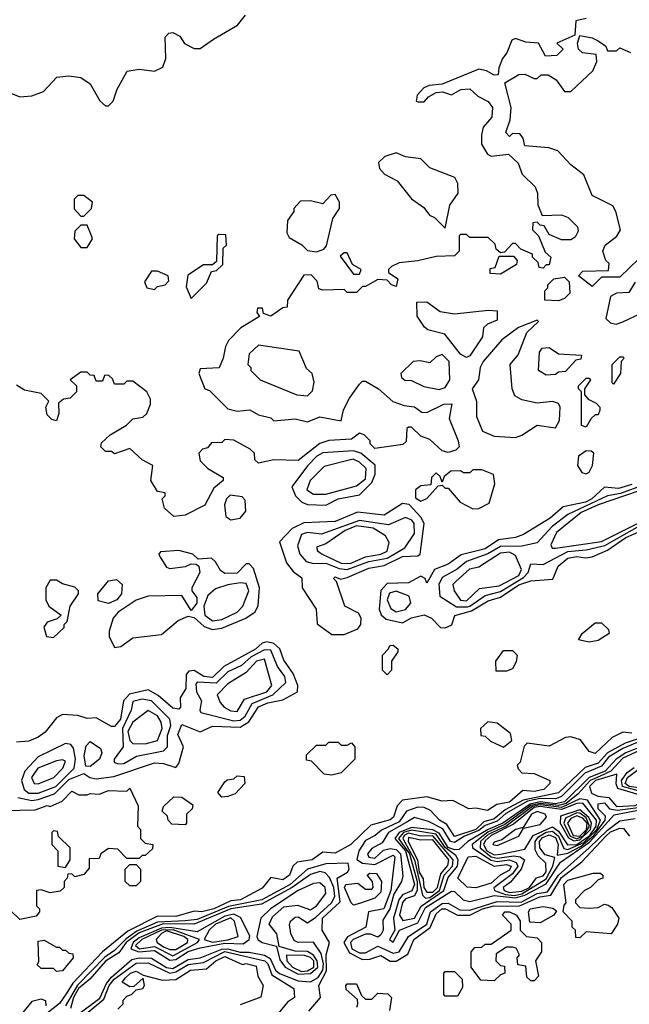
# Model space of a CAD drawing. Extents: x 2889633 to 3052318, y 540750 to 918690.
# Tile 29 of 256: x 3015115 to 3017106, y 561163 to 564382. Entities that reach past the tile are written whole.
import ezdxf

# ---------------------------------------------------------------- set-up
doc = ezdxf.new("R2010")
doc.units = 0

msp = doc.modelspace()

# ---------------------------------------------------------------- linework, layer by layer
at = {"layer": '0CON02XD'}
for points in [[(3015061.7, 564151.7), (3015115, 564130), (3015155, 564133.3), (3015193, 564147), (3015236.4, 564193.6), (3015275, 564198.8), (3015315, 564193.3), (3015345, 564172.5), (3015377, 564117), (3015395, 564100), (3015405, 564100), (3015420, 564115), (3015433.3, 564155), (3015466.4, 564213.6), (3015505, 564220), (3015555, 564213.3), (3015583, 564227), (3015592.5, 564255), (3015590, 564325), (3015601.7, 564338.3), (3015615, 564340), (3015638.3, 564328.3), (3015653.6, 564303.6), (3015685, 564287.5), (3015705, 564287.5), (3015748.3, 564318.3), (3015826.4, 564363.6), (3015853, 564397)], [(3016965, 564386.2), (3016931.7, 564378.3), (3016928.3, 564331.7), (3016870, 564305), (3016890, 564285), (3016870, 564265), (3016833, 564263), (3016810, 564305), (3016768.3, 564308.3), (3016735, 564320), (3016722.5, 564315), (3016706.7, 564273.3), (3016692.5, 564255), (3016680, 564225), (3016678.3, 564201.7), (3016665, 564200), (3016640, 564215), (3016615, 564220), (3016495, 564171.2), (3016452.9, 564167.1), (3016435, 564158.8), (3016413.8, 564135), (3016410, 564115), (3016415, 564113.3), (3016436.2, 564113.8), (3016450, 564130), (3016475, 564144.2), (3016496.1, 564146.1), (3016525, 564136.7), (3016555.9, 564154.1), (3016585.6, 564155.6), (3016612, 564132), (3016645, 564114.2), (3016659.2, 564095), (3016657, 564063), (3016629.2, 564030.8), (3016623.1, 564005), (3016623.8, 563975), (3016642.7, 563942.7), (3016655, 563936.2), (3016711.7, 563941.7), (3016743, 563913), (3016756.4, 563876.4), (3016798.8, 563835), (3016806, 563815), (3016807, 563777), (3016821.7, 563741.7), (3016885, 563743.8), (3016906.7, 563735), (3016936.7, 563705), (3016939.3, 563690.7), (3016929.3, 563670.7), (3016915, 563662.5), (3016885, 563662.5), (3016845, 563680), (3016828.3, 563708.3), (3016815, 563710), (3016805, 563720), (3016791.7, 563718.3), (3016790, 563695), (3016810, 563675), (3016831.7, 563621.7), (3016850, 563605), (3016845, 563580), (3016835, 563580), (3016825, 563570), (3016811.7, 563571.7), (3016808.3, 563588.3), (3016790, 563605), (3016790, 563615), (3016751.7, 563631.7), (3016735, 563650), (3016725, 563650), (3016698.3, 563621.7), (3016685, 563620), (3016671.7, 563631.7), (3016668.3, 563648.3), (3016645, 563670), (3016585, 563670), (3016575, 563680), (3016555, 563680), (3016550, 563675), (3016550, 563625), (3016535, 563610), (3016475, 563607.5), (3016415, 563593.3), (3016355, 563587.5), (3016330, 563575), (3016320, 563565), (3016320, 563555), (3016350, 563535), (3016345, 563510), (3016330, 563515), (3016315, 563530), (3016285, 563532.5), (3016245, 563510), (3016235, 563510), (3016215, 563490), (3016185, 563490), (3016175, 563500), (3016105, 563497.5), (3016091.7, 563501.7), (3016087, 563527), (3016067.5, 563547.5), (3016043, 563547), (3015990, 563465), (3015988.3, 563441.7), (3015975, 563440), (3015935, 563412.5), (3015911.7, 563421.7), (3015908.3, 563438.3), (3015891.7, 563438.3), (3015890, 563425), (3015898.3, 563411.7), (3015837.5, 563375), (3015797, 563333), (3015787, 563313), (3015780, 563275), (3015766.4, 563243.6), (3015705, 563240), (3015700, 563225), (3015720, 563175), (3015735, 563170), (3015795, 563110), (3015825, 563102.5), (3015867, 563107), (3015895, 563090), (3015935, 563080), (3015945, 563070), (3016015, 563077.5), (3016055, 563067.5), (3016095, 563083.3), (3016165, 563070), (3016173, 563107), (3016192.5, 563145), (3016225, 563190), (3016235, 563200), (3016245, 563200), (3016287.5, 563175), (3016333.9, 563133.9), (3016370.7, 563120.7), (3016405, 563116.7), (3016428.3, 563098.3), (3016445, 563097.5), (3016500, 563125), (3016526.1, 563126.1), (3016518.3, 563078.3), (3016547.5, 563005), (3016550, 562985), (3016540, 562975), (3016515, 562967.5), (3016495, 562972.5), (3016455, 563010), (3016425, 563020), (3016395, 563050), (3016385, 563050), (3016380, 563045), (3016377, 563003), (3016366.4, 562993.6), (3016275, 562980), (3016260, 562995), (3016260, 563005), (3016240, 563025), (3016225, 563030), (3016199.3, 563010.7), (3016125, 563006.7), (3016095, 562996.7), (3016025, 562941.2), (3015945, 562942.5), (3015895, 562932.5), (3015883, 562943), (3015882.5, 562965), (3015868.3, 562978.3), (3015815, 563007.5), (3015785, 563010), (3015775, 563000), (3015741.7, 562998.3), (3015728.3, 562981.7), (3015711.7, 562978.3), (3015700, 562965), (3015705, 562940), (3015730, 562915), (3015780, 562885), (3015780, 562875), (3015749.3, 562850.7), (3015720, 562795), (3015655, 562762.5)], [(3017138.3, 563601.7), (3017075, 563540), (3017015, 563540), (3016985, 563510), (3016940, 563545), (3016955, 563560), (3017038.3, 563561.7), (3017040, 563585), (3017030, 563595), (3017020, 563625), (3017027.5, 563645), (3017066, 563674), (3017077.5, 563695), (3017062.5, 563755), (3017053, 563773), (3016985, 563807.5), (3016957.5, 563875), (3016915, 563907.5), (3016873, 563953), (3016843, 563963), (3016765, 563970), (3016760, 563995), (3016748.3, 564008.3), (3016725, 564010), (3016715, 564000), (3016703, 564013), (3016717.5, 564055), (3016720, 564095), (3016700, 564175), (3016745, 564202.5), (3016765, 564203.3), (3016795, 564190), (3016805, 564190), (3016818.3, 564201.7), (3016841.7, 564201.7), (3016867.5, 564185), (3016895, 564147.5), (3016915, 564147.5), (3016987.5, 564215), (3017000, 564245), (3016998.3, 564268.3), (3016953, 564273), (3016940, 564285), (3016937.5, 564305), (3016945, 564330), (3016985, 564322.5), (3017005, 564312.5), (3017030, 564295), (3017035, 564280), (3017065, 564280), (3017075, 564290), (3017110, 564275)], [(3016505, 563700), (3016520, 563775), (3016547.5, 563815), (3016546.4, 563846.4), (3016536.4, 563866.4), (3016455, 563897.5), (3016425, 563926.7), (3016375, 563933.3), (3016345, 563946.7), (3016307.5, 563935), (3016287.5, 563915), (3016290, 563895), (3016307, 563877), (3016347.5, 563855), (3016395, 563796.7), (3016435, 563767.5), (3016453.3, 563743.3), (3016470, 563735), (3016505, 563700)], [(3015325, 563740), (3015350, 563765), (3015352.5, 563785), (3015325, 563807.5), (3015305, 563807.5), (3015293.3, 563795), (3015293, 563763), (3015315, 563740), (3015325, 563740)], [(3016085, 563622.5), (3016108.3, 563631.7), (3016117, 563643), (3016138.3, 563731.7), (3016160, 563765), (3016160, 563785), (3016145, 563810), (3016131.7, 563808.3), (3016105, 563780), (3016065, 563790), (3016031.7, 563788.3), (3016010, 563765), (3016010, 563755), (3015990, 563725), (3015987.5, 563685), (3015995, 563670), (3016036.1, 563646.1), (3016055, 563627.5), (3016085, 563622.5)], [(3015335, 563637.5), (3015352.5, 563665), (3015350, 563675), (3015335, 563710), (3015315, 563710), (3015295, 563690), (3015292.5, 563665), (3015315, 563637.5), (3015335, 563637.5)], [(3015675, 563470), (3015725, 563520), (3015741.7, 563558.3), (3015758.3, 563561.7), (3015778.3, 563581.7), (3015780, 563635), (3015790, 563645), (3015788.3, 563678.3), (3015765, 563680), (3015760, 563675), (3015758.3, 563591.7), (3015745, 563580), (3015715, 563580), (3015663.8, 563546.2), (3015658.3, 563508.3), (3015675, 563470)], [(3016225, 563550), (3016230, 563565), (3016201.7, 563581.7), (3016185, 563620), (3016175, 563620), (3016161.7, 563608.3), (3016205, 563550), (3016225, 563550)], [(3016685, 563550), (3016651.7, 563551.7), (3016651.7, 563568.3), (3016668.3, 563571.7), (3016681.7, 563608.3), (3016728.3, 563608.3), (3016740, 563595), (3016738.3, 563581.7), (3016685, 563550)], [(3015555, 563500), (3015565, 563510), (3015590, 563515), (3015601.7, 563528.3), (3015600, 563545), (3015565, 563560), (3015545, 563560), (3015522.5, 563525), (3015530, 563505), (3015555, 563500)], [(3016875, 563462.5), (3016830, 563465), (3016830, 563495), (3016840, 563505), (3016840, 563515), (3016860, 563535), (3016895, 563540), (3016910, 563525), (3016911.7, 563488.3), (3016895, 563470), (3016875, 563462.5)], [(3017125.9, 563524.1), (3017105, 563490), (3017065, 563488), (3017045, 563476.7), (3017030, 563405), (3017045, 563391.2), (3017063, 563387)], [(3016575, 563277.5), (3016555, 563288.8), (3016503.6, 563353.6), (3016448.3, 563368.3), (3016437, 563377), (3016413, 563413), (3016411.7, 563458.3), (3016445, 563460), (3016488.3, 563428.3), (3016535, 563420), (3016645, 563432.5), (3016675, 563430), (3016675, 563400), (3016643, 563387), (3016630, 563375), (3016626.7, 563345), (3016585, 563283.3), (3016575, 563277.5)], [(3017063, 563387), (3017085, 563393.8), (3017145, 563422.5)], [(3016735, 563016.2), (3016755, 563023.3), (3016805, 563056.2), (3016865, 563047.5), (3016878.3, 563071.7), (3016880, 563115), (3016875, 563127.5), (3016855, 563133.3), (3016805, 563128.8), (3016755, 563138.8), (3016732.3, 563152.3), (3016723.3, 563175), (3016717.5, 563255), (3016743.6, 563286.4), (3016771.2, 563358.8), (3016810, 563395), (3016805, 563400), (3016743.9, 563376.1), (3016690, 563335), (3016628.8, 563265), (3016618.8, 563245), (3016613.3, 563205), (3016592.5, 563175), (3016606.7, 563135), (3016607.5, 563085), (3016627, 563037), (3016665, 563020), (3016735, 563016.2)], [(3016055, 563152.5), (3016071.7, 563168.3), (3016076.7, 563196.7), (3016070, 563225), (3016051.7, 563241.7), (3016028.3, 563298.3), (3015895, 563317.5), (3015865, 563290), (3015860, 563255), (3015870, 563245), (3015870, 563235), (3015900, 563205), (3016020, 563155), (3016055, 563152.5)], [(3016835, 563220), (3016810, 563235), (3016812.5, 563295), (3016821.7, 563308.3), (3016845, 563310), (3016875, 563290), (3016950, 563285), (3016948.3, 563271.7), (3016931.7, 563268.3), (3016898.3, 563231.7), (3016875, 563230), (3016865, 563222.5), (3016835, 563220)], [(3016485, 563172.5), (3016505, 563180), (3016520, 563205), (3016517.5, 563265), (3016495, 563287.5), (3016475, 563280), (3016455, 563260), (3016423, 563267), (3016400, 563265), (3016360, 563225), (3016361.7, 563211.7), (3016373, 563203), (3016395, 563202.5), (3016435, 563182.5), (3016485, 563172.5)], [(3017055, 563190), (3017050, 563195), (3017050, 563255), (3017075, 563280), (3017085, 563280), (3017090, 563275), (3017080, 563265), (3017077.5, 563225), (3017055, 563190)], [(3015655, 562762.5), (3015618.3, 562758.3), (3015587.5, 562785), (3015580, 562815), (3015590, 562825), (3015590, 562835), (3015565, 562840), (3015543.3, 562875), (3015550, 562925), (3015515, 562942.5), (3015475, 562980), (3015425, 562962.5), (3015415, 562970), (3015395, 562970), (3015380, 562985), (3015381.7, 562998.3), (3015410, 563025), (3015463.6, 563056.4), (3015485, 563077.5), (3015517, 563083), (3015530, 563095), (3015542.5, 563125), (3015541.7, 563141.7), (3015530, 563165), (3015485, 563200), (3015465, 563200), (3015455, 563190), (3015425, 563190), (3015418.3, 563208.3), (3015405, 563220), (3015391.7, 563218.3), (3015385, 563200), (3015365, 563200), (3015358.3, 563218.3), (3015345, 563220), (3015335, 563230), (3015315, 563230), (3015280, 563205), (3015300, 563185), (3015300, 563165), (3015280, 563145), (3015258.3, 563141.7), (3015241.7, 563128.3), (3015242.5, 563095), (3015235, 563070), (3015220, 563075), (3015205, 563090), (3015200, 563115), (3015210, 563135), (3015185, 563160), (3015130.7, 563170.7), (3015105, 563187.5)], [(3016965, 563050), (3016950, 563055), (3016950, 563165), (3016940, 563175), (3016940, 563185), (3016965, 563210), (3016975, 563210), (3016980, 563205), (3016960, 563175), (3016960, 563155), (3016971.7, 563141.7), (3016998.3, 563128.3), (3017010, 563115), (3017010, 563105), (3017005, 563090), (3016995, 563090), (3016981.7, 563078.3), (3016965, 563050)], [(3016115, 562794.3), (3016155, 562815.6), (3016225, 562828.8), (3016265, 562868.8), (3016275.9, 562895.9), (3016275.6, 562925.6), (3016228.8, 562965), (3016205, 562971.9), (3016105, 562965.7), (3016085.6, 562954.5), (3016055, 562923.8), (3016003.8, 562855), (3016015.7, 562825.7), (3016036.7, 562805), (3016055, 562797.5), (3016115, 562794.3)], [(3016965, 562897.5), (3016975, 562902.5), (3016986.2, 562925), (3016990, 562965), (3016981.7, 562971.7), (3016965, 562972.5), (3016940, 562955), (3016937.5, 562925), (3016951.7, 562901.7), (3016965, 562897.5)], [(3016115, 562831.2), (3016215, 562857.5), (3016245, 562881.2), (3016247.1, 562915), (3016225, 562935.8), (3016204.3, 562945.7), (3016109.3, 562920.7), (3016063.8, 562875), (3016053.3, 562845), (3016075, 562831.2), (3016115, 562831.2)], [(3016595, 562782.5), (3016615, 562783.8), (3016648.3, 562801.7), (3016666.7, 562865), (3016662.5, 562895), (3016625, 562910), (3016595, 562910), (3016585, 562900), (3016565, 562900), (3016555, 562907.5), (3016523.6, 562906.4), (3016501.7, 562888.3), (3016495, 562870), (3016488.3, 562888.3), (3016475, 562900), (3016460, 562885), (3016458.3, 562861.7), (3016425, 562857.5), (3016407.5, 562845), (3016408.3, 562818.3), (3016425, 562807.5), (3016445, 562816.7), (3016481.7, 562858.3), (3016495, 562860), (3016505, 562850), (3016515, 562850), (3016554.2, 562804.2), (3016595, 562782.5)], [(3017115, 562862.7), (3017071.1, 562848.9), (3017025, 562854), (3016984.2, 562815), (3016963.3, 562805), (3016890.3, 562789.6), (3016848, 562752), (3016761.2, 562698.8), (3016735, 562689.2), (3016678.7, 562681.3), (3016635, 562651.9), (3016557.1, 562632.9), (3016515, 562602), (3016470, 562585), (3016445, 562540), (3016440, 562555), (3016425, 562562.5), (3016385, 562541.2), (3016315, 562538.8), (3016294.3, 562515.7), (3016288.8, 562455), (3016295.8, 562435.8), (3016311.7, 562421.7), (3016365, 562410), (3016395, 562426.2), (3016436.1, 562436.1), (3016460, 562425), (3016490, 562395), (3016505, 562393.3), (3016526.4, 562403.6), (3016536.4, 562433.6), (3016590.8, 562449.2), (3016645, 562481.9), (3016685.4, 562494.6), (3016745, 562534.4), (3016785, 562547.5), (3016856.7, 562553.3), (3016874, 562595), (3016905, 562621.4), (3016935, 562626.7), (3016962.9, 562622.9), (3016985, 562625.8), (3017035, 562647.8), (3017095, 562688.9), (3017145, 562710.5)], [(3017155, 562860.9), (3017077, 562833), (3017035, 562825.6), (3016905.4, 562764.6), (3016854, 562725), (3016805, 562671.2), (3016755, 562661.2), (3016685, 562660), (3016644.7, 562635.4), (3016575, 562610.6), (3016544.5, 562585.5), (3016495, 562558), (3016484.3, 562535), (3016487.5, 562497.5), (3016542.2, 562462.2)], [(3015805, 562746.7), (3015835, 562752.5), (3015853.3, 562775), (3015851.7, 562811.7), (3015841.7, 562821.7), (3015802.3, 562827.7), (3015790, 562815), (3015784.1, 562795.9), (3015788.3, 562758.3), (3015805, 562746.7)], [(3016865, 562654.2), (3017015, 562676.4), (3017132.9, 562735), (3017160.6, 562755), (3017175, 562773.8), (3017175, 562826.2), (3017160.5, 562840.5), (3017135, 562840.4), (3017005, 562796), (3016949.3, 562770.7), (3016868.6, 562705), (3016850, 562665), (3016854.2, 562654.2), (3016865, 562654.2)], [(3016175, 562372.5), (3016219.5, 562390.5), (3016229.2, 562405), (3016230, 562425), (3016222, 562442), (3016176.7, 562465), (3016150, 562545), (3016140, 562555), (3016145, 562560), (3016163, 562553), (3016185, 562558), (3016255, 562589.4), (3016305, 562597.1), (3016365, 562627.5), (3016415, 562628.8), (3016423.3, 562635), (3016435.8, 562735), (3016425.8, 562755.8), (3016387, 562797), (3016365, 562800), (3016305, 562762), (3016218.3, 562771.7), (3016145, 562741.4), (3016043, 562737), (3016005, 562718), (3015963.8, 562675), (3015986, 562606), (3016008.3, 562578.3), (3016037, 562557), (3016037.5, 562525), (3016083.8, 562455), (3016087, 562407), (3016135, 562372.5), (3016175, 562372.5)], [(3016185, 562584.5), (3016255, 562610.5), (3016315, 562621.8), (3016373.3, 562655), (3016405, 562702.5), (3016404, 562735), (3016395.4, 562745.4), (3016375, 562754), (3016319.2, 562730.8), (3016224.5, 562744.5), (3016100.3, 562699.6), (3016055, 562706), (3016035, 562698.8), (3016022.3, 562662.3), (3016030, 562635), (3016051.2, 562611.2), (3016074.2, 562604.2), (3016115, 562605.5), (3016158.3, 562588.3), (3016185, 562584.5)], [(3016542.2, 562462.2), (3016577.7, 562462.3), (3016585, 562464.6), (3016635, 562500), (3016685, 562512.9), (3016761.1, 562558.9), (3016775.8, 562575), (3016785, 562602.5), (3016825, 562601.2), (3016905, 562643.5), (3016965, 562648.5), (3017026.5, 562663.5), (3017179.4, 562750.6)], [(3016195, 562603.8), (3016245, 562626.4), (3016295, 562634.5), (3016315, 562644.3), (3016322.3, 562672.3), (3016310, 562695), (3016269.6, 562719.6), (3016215, 562726.9), (3016178.3, 562711.7), (3016115, 562668.8), (3016085, 562657.5), (3016087.5, 562645), (3016102.5, 562635), (3016165, 562605.5), (3016195, 562603.8)], [(3015425, 562330), (3015445, 562332.5), (3015485, 562361.2), (3015578.5, 562371.5), (3015632.7, 562417.3), (3015665, 562432.5), (3015685, 562427.5), (3015717.9, 562397.9), (3015745, 562388.6), (3015775, 562392.5), (3015853.3, 562425), (3015883.9, 562446.1), (3015893.6, 562466.4), (3015898, 562525), (3015878.3, 562588.3), (3015865, 562602.5), (3015855, 562602.5), (3015825, 562572.5), (3015785, 562571.2), (3015770.7, 562580.7), (3015755, 562610), (3015741.7, 562621.7), (3015698.3, 562618.3), (3015680, 562635), (3015635, 562646.2), (3015575, 562642.5), (3015570, 562635), (3015573.3, 562625), (3015595, 562592.5), (3015605, 562587.5), (3015656.1, 562593.9), (3015675, 562602.5), (3015691.7, 562601.7), (3015700, 562595), (3015703.3, 562575), (3015677.5, 562525), (3015677.5, 562515), (3015693.3, 562493.3), (3015693.3, 562475), (3015675, 562450), (3015645, 562500), (3015535, 562497.5), (3015495.8, 562484.2), (3015436.7, 562445), (3015420, 562425), (3015407, 562383), (3015407.5, 562365), (3015425, 562330)], [(3016575, 562482.5), (3016617.3, 562522.7), (3016680.8, 562530.8), (3016745.6, 562565), (3016754.6, 562585), (3016735, 562630.8), (3016715, 562641.1), (3016685, 562637.8), (3016615, 562592), (3016584.5, 562585.5), (3016540, 562545), (3016530, 562535), (3016533.8, 562515), (3016555, 562484), (3016575, 562482.5)], [(3015225, 562362.5), (3015260, 562395), (3015260, 562405), (3015270, 562415), (3015280, 562465), (3015307.5, 562505), (3015306.7, 562515), (3015295, 562526.7), (3015255, 562537.5), (3015235, 562550), (3015215, 562550), (3015200, 562525), (3015200, 562485), (3015210, 562465), (3015250, 562435), (3015237, 562423), (3015205, 562412.5), (3015193.6, 562396.4), (3015202.5, 562365), (3015225, 562362.5)], [(3015405, 562473.3), (3015371.7, 562481.7), (3015370, 562505), (3015405, 562547.5), (3015431.7, 562551.7), (3015450, 562535), (3015447.5, 562505), (3015432.5, 562485), (3015405, 562473.3)], [(3015745, 562417.1), (3015775, 562421.4), (3015825.5, 562444.5), (3015843.8, 562465), (3015863.8, 562515), (3015855, 562538.8), (3015835, 562541.2), (3015795, 562534), (3015755, 562521.2), (3015730, 562500), (3015716.7, 562465), (3015719.2, 562435), (3015745, 562417.1)], [(3016345, 562445.8), (3016375, 562454.2), (3016392.5, 562475), (3016387, 562497), (3016345, 562514.2), (3016322.7, 562507.3), (3016315.7, 562485), (3016326.8, 562456.8), (3016345, 562445.8)], [(3016975, 562347.5), (3016940, 562355), (3016952.5, 562375), (3016995, 562410), (3017015, 562410), (3017038.3, 562388.3), (3017040, 562375), (3017005, 562352.5), (3016975, 562347.5)], [(3015155, 561829.5), (3015175, 561832.2), (3015229.1, 561850.9), (3015275, 561898.1), (3015325, 561917.5), (3015344.1, 561904.1), (3015365, 561900), (3015422.3, 561907.7), (3015555, 561952), (3015585, 561950.8), (3015625, 561937.5), (3015635, 561950), (3015650, 562005), (3015631.2, 562045), (3015645, 562077.5), (3015704.2, 562054.2), (3015745, 562072), (3015835, 562068.9), (3015863.1, 562086.9), (3015894.7, 562135.4), (3015925, 562148.5), (3015975, 562158), (3016022.5, 562185), (3016023.8, 562205), (3016008.1, 562245), (3015977.6, 562287.6), (3015964.3, 562325), (3015945, 562342.2), (3015922.2, 562347.8), (3015906.5, 562343.5), (3015885.3, 562324.6), (3015782.3, 562267.7), (3015745, 562231.1), (3015716.7, 562235), (3015685, 562253.8), (3015667.7, 562252.3), (3015658.8, 562241.2), (3015658, 562195), (3015638.8, 562165), (3015640, 562135), (3015635, 562127.5), (3015615, 562131.2), (3015567, 562173), (3015535, 562190.8), (3015473.2, 562176.8), (3015454.3, 562155), (3015444.2, 562095), (3015425, 562071.2), (3015415, 562071.2), (3015365, 562100), (3015335, 562097.5), (3015305, 562107.5), (3015255, 562110), (3015235, 562100), (3015197.7, 562052.3), (3015175, 562036.2), (3015145, 562023.8), (3015105, 562020)], [(3015815, 562090), (3015835, 562091.9), (3015851.4, 562105), (3015873.8, 562146.2), (3015942, 562175), (3015983.8, 562215), (3015981.2, 562235), (3015956.9, 562266.9), (3015935, 562320.8), (3015915, 562321.9), (3015871.5, 562298.6), (3015839.2, 562270.8), (3015795, 562250), (3015756.9, 562213.2), (3015695, 562215.8), (3015690.6, 562209.4), (3015692, 562185), (3015708.8, 562155), (3015703.3, 562125), (3015707, 562117), (3015815, 562090)], [(3016315, 562240), (3016300, 562255), (3016300, 562305), (3016320, 562325), (3016323.6, 562336.4), (3016335, 562337.5), (3016350, 562325), (3016350, 562315), (3016330, 562285), (3016330, 562255), (3016315, 562240)], [(3016671.7, 562251.7), (3016670, 562285), (3016695, 562320), (3016725, 562320), (3016740, 562305), (3016737, 562283), (3016725, 562260), (3016705, 562252.5), (3016671.7, 562251.7)], [(3015825, 562120), (3015849.4, 562160.6), (3015922, 562185), (3015938.6, 562205), (3015915, 562291.2), (3015888.8, 562285), (3015855, 562248), (3015795, 562211.2), (3015760, 562175), (3015769.3, 562149.3), (3015783.3, 562135), (3015805, 562122.5), (3015825, 562120)], [(3015435, 561948.8), (3015455, 561950), (3015496.1, 561973.9), (3015585, 561991.2), (3015598, 562005), (3015597.9, 562042.1), (3015608.6, 562075), (3015605.8, 562095), (3015545, 562155.7), (3015515, 562160.8), (3015485, 562152.5), (3015478.8, 562125), (3015450.9, 562065), (3015452.5, 562005), (3015423.8, 561965), (3015423.3, 561955), (3015435, 561948.8)], [(3015525, 562014.3), (3015565, 562026), (3015580.6, 562065), (3015577.5, 562085), (3015565, 562106), (3015535, 562123.8), (3015485, 562085.8), (3015467.8, 562055), (3015474.4, 562025), (3015485, 562016), (3015525, 562014.3)], [(3016695, 562003.3), (3016722.5, 562025), (3016718.3, 562048.3), (3016675, 562082.5), (3016643.9, 562086.1), (3016620, 562065), (3016621.7, 562041.7), (3016635, 562040), (3016653, 562023), (3016695, 562003.3)], [(3017115, 562050), (3017085, 562052.5), (3017050, 562035), (3016995, 561983.3), (3016975, 561990), (3016947.3, 562027.3), (3016915, 562038), (3016897.5, 562035), (3016845, 562006.7), (3016773, 562017), (3016763, 562007), (3016750, 561955), (3016740, 561945), (3016743, 561933), (3016755, 561920), (3016795, 561917.5), (3016846.7, 561895), (3016846.7, 561885), (3016826.7, 561865), (3016795, 561858.8), (3016758.3, 561861.7), (3016715, 561824.2), (3016674, 561816), (3016643.6, 561796.4), (3016605, 561803.8), (3016581.7, 561801.7), (3016529.7, 561829.6), (3016495, 561826.7), (3016445, 561841.2), (3016365, 561830), (3016347.7, 561812.3), (3016336, 561775), (3016325, 561766), (3016261.7, 561748.3), (3016196.7, 561685), (3016145, 561656.7), (3016105, 561660), (3016070, 561635), (3016021.7, 561628.3), (3016007.5, 561615), (3015996.7, 561585), (3015975, 561570), (3015935, 561577.5), (3015907.3, 561542.7), (3015836, 561505), (3015805, 561501.1), (3015748.8, 561475), (3015710, 561465), (3015685, 561467.5), (3015625, 561450), (3015565, 561450.8), (3015468.3, 561401.7), (3015385.4, 561334.6), (3015288.2, 561231.8), (3015269.3, 561200.7), (3015245, 561166.2), (3015203.3, 561133.3)], [(3015345, 561940), (3015331.2, 561941.2), (3015326, 561975), (3015332, 562008), (3015345, 562022.5), (3015379.3, 561999.3), (3015383.3, 561985), (3015375.9, 561964.1), (3015345, 561940)], [(3016135, 561912.5), (3016110, 561915), (3016068.3, 561958.3), (3016051.7, 561961.7), (3016051.7, 561978.3), (3016085, 562010), (3016115, 562010), (3016125, 562020), (3016155, 562020), (3016165, 562010), (3016185, 562010), (3016198.3, 562018.3), (3016210, 562005), (3016210, 561965), (3016165, 561920), (3016135, 561912.5)], [(3017145, 562024.1), (3017085, 561999.7), (3017038.8, 561971.2), (3017015, 561941.1), (3016961.3, 561918.7), (3016885, 561842.7), (3016865, 561834.8), (3016815, 561836), (3016773.3, 561826.7), (3016703.3, 561786.7), (3016675, 561762.1), (3016635, 561747.7), (3016615, 561730.9), (3016567.6, 561712.4), (3016535, 561692), (3016522.3, 561695), (3016497.1, 561737.1), (3016450.5, 561760.5), (3016405, 561773.8), (3016377, 561757), (3016319.4, 561725), (3016298.9, 561691.1), (3016265, 561672), (3016250.8, 561655), (3016255, 561644.3), (3016275, 561641.4), (3016302.9, 561667.1), (3016325, 561672.5), (3016345, 561669.6), (3016358.4, 561655), (3016366.9, 561583.1), (3016362.5, 561565), (3016337, 561523), (3016323.8, 561475), (3016301.7, 561438.3), (3016301.9, 561405), (3016295, 561390), (3016285, 561382.5), (3016262.2, 561392.2), (3016245, 561392.1), (3016204.7, 561375.3), (3016195.5, 561365), (3016200, 561345), (3016225, 561331.1), (3016245, 561331.2), (3016285, 561352.9), (3016335, 561330), (3016355, 561334.4), (3016385, 561384.4), (3016445.3, 561424.8), (3016456.4, 561465), (3016495, 561492.5), (3016515, 561493.5), (3016552.5, 561472.5), (3016585, 561471.1), (3016675, 561498.9), (3016752.9, 561497.1), (3016805, 561525.2), (3016838.7, 561531.3), (3016875.4, 561585), (3016974.9, 561675.1), (3017035, 561732.9), (3017075, 561762.5), (3017125, 561770.9)], [(3017135, 562031.2), (3017092.9, 562017.1), (3017034.7, 561985.3), (3017005, 561951.5), (3016962.3, 561937.7), (3016875, 561854.5), (3016759.5, 561830.5), (3016701.2, 561798.8), (3016665, 561769.6), (3016630.9, 561759.1), (3016605, 561734.3), (3016535, 561711.4), (3016510.3, 561750.4), (3016486.7, 561765), (3016456.8, 561796.8), (3016436.7, 561806.7), (3016415, 561807.5), (3016378.8, 561795), (3016355, 561760), (3016297.3, 561732.7), (3016276.2, 561715)], [(3015175, 561853.3), (3015232.5, 561875), (3015292.9, 561935), (3015297.1, 561965), (3015290.5, 562000.5), (3015282.3, 562012.3), (3015265, 562016.2), (3015175, 561972), (3015131.4, 561925), (3015120.8, 561895), (3015129.2, 561865), (3015145, 561853.3), (3015175, 561853.3)], [(3017155, 562008.9), (3017094.8, 561985.2), (3017063.8, 561965), (3017027.9, 561925), (3016975.2, 561904.8), (3016894.5, 561825.5), (3016865, 561819), (3016814.9, 561824.9), (3016782.3, 561817.7), (3016693.3, 561755), (3016645, 561734.4), (3016578.5, 561695), (3016550.5, 561669.5), (3016535, 561667.7), (3016515, 561675.8), (3016485, 561722.2), (3016465, 561733), (3016395, 561740.6), (3016354.9, 561725.2), (3016340.3, 561705), (3016375.4, 561664.6), (3016404.7, 561555), (3016395.8, 561534.2), (3016365, 561521.5), (3016353.5, 561505), (3016335.5, 561445), (3016340, 561405), (3016323.3, 561375), (3016335, 561366)], [(3017165.6, 562004.4), (3017085, 561967.8), (3017045.5, 561925), (3017011, 561909), (3016977.9, 561895), (3016938.9, 561851.1), (3016900.5, 561819.5), (3016875, 561812.6), (3016815, 561820), (3016785, 561813.2), (3016699.2, 561750.8), (3016643.9, 561726.1), (3016592.9, 561685), (3016594.6, 561674.6), (3016655, 561633.9), (3016675, 561630), (3016715.3, 561635.3), (3016737.1, 561627.1), (3016742.1, 561615), (3016725, 561590), (3016664.1, 561544.1), (3016666, 561535), (3016701.6, 561521.6), (3016731.3, 561518.7)], [(3015175, 561884), (3015226.7, 561905), (3015256.2, 561935), (3015265, 561957.5), (3015255, 561962.5), (3015235, 561958.8), (3015174.5, 561935.5), (3015154, 561905), (3015162.5, 561885), (3015175, 561884)], [(3017154.5, 561855), (3017083.6, 561875), (3017080.3, 561895), (3017098.8, 561921.2), (3017122.2, 561937.7)], [(3017145, 561870), (3017106, 561875), (3017093.1, 561885), (3017100.4, 561905), (3017135, 561931.2)], [(3015775, 561840), (3015762.5, 561855), (3015785, 561890), (3015793, 561897), (3015815, 561900), (3015825, 561910), (3015848.3, 561908.3), (3015850, 561885), (3015818.3, 561851.7), (3015795, 561842.5), (3015775, 561840)], [(3017065, 561810), (3017125, 561813.5), (3017148.8, 561825), (3017153.8, 561835), (3017149.6, 561845), (3017068.6, 561868.6), (3017063.6, 561883.6), (3017065.8, 561915.8), (3016995.6, 561895), (3016976.7, 561875), (3016983.2, 561853.2), (3017003.1, 561843.1), (3017039.2, 561839.2), (3017065, 561810)], [(3015065, 561796.7), (3015165, 561798.8), (3015205, 561812.5), (3015215, 561810), (3015253.3, 561826.7), (3015285, 561860), (3015308.3, 561848.3), (3015335, 561847.5), (3015345, 561852.5), (3015375, 561850), (3015405, 561862.5), (3015465, 561860), (3015475, 561870), (3015501.7, 561811.7), (3015500, 561745), (3015510, 561735), (3015510, 561705), (3015525, 561690), (3015550, 561685), (3015548.3, 561671.7), (3015525, 561650), (3015515, 561650), (3015505, 561640), (3015465, 561640), (3015435, 561670), (3015405, 561672.5), (3015380, 561655), (3015375, 561640), (3015341.7, 561638.3), (3015341.7, 561608.3), (3015325, 561587.5), (3015295, 561580), (3015285, 561590), (3015271.7, 561588.3), (3015270, 561575), (3015260, 561565), (3015260, 561545), (3015247, 561533), (3015215, 561527.5), (3015185, 561537.5), (3015170, 561535), (3015170, 561485), (3015180, 561475), (3015180, 561465), (3015168.3, 561451.7), (3015115, 561440), (3015085, 561470)], [(3015108.8, 561838.8), (3015155, 561829.5)], [(3015655, 561750), (3015611.7, 561751.7), (3015600, 561765), (3015598.3, 561778.3), (3015580, 561795), (3015585, 561810), (3015618.3, 561841.7), (3015645, 561840), (3015680, 561815), (3015678.3, 561801.7), (3015660, 561785), (3015660, 561755), (3015655, 561750)], [(3016715, 561528.4), (3016755, 561532.7), (3016780, 561545), (3016803.1, 561576.9), (3016825, 561583.5), (3016835, 561596.7), (3016833.1, 561625), (3016808.6, 561648.6), (3016798.3, 561668.3), (3016799.2, 561695), (3016809.6, 561710.4), (3016835, 561725.8), (3016855, 561728.7), (3016875, 561712.7), (3016892.8, 561672.8), (3016905, 561669.6), (3016958, 561692), (3016999.8, 561735), (3017012, 561765), (3016970, 561830), (3016944.5, 561834.5), (3016885, 561806.8), (3016815.1, 561815.1), (3016790.3, 561809.7), (3016704.1, 561745.9), (3016645, 561718.2), (3016620, 561695), (3016618.8, 561675), (3016655, 561644.7), (3016675, 561641.1), (3016728.9, 561648.9), (3016750, 561645), (3016763.8, 561635), (3016753.1, 561605), (3016718, 561562), (3016694.3, 561545), (3016697.5, 561535), (3016715, 561528.4)], [(3016335, 561366), (3016356, 561405), (3016415, 561429.5), (3016440.8, 561479.2), (3016525, 561532.9), (3016535, 561532), (3016564, 561505), (3016585, 561499.1), (3016665, 561518.4), (3016735, 561511), (3016765, 561520), (3016835, 561557.5), (3016881.7, 561628.3), (3016976.3, 561693.7), (3017057.3, 561782.7), (3017135, 561797.6)], [(3016665, 561652.1), (3016685, 561653.5), (3016765, 561670), (3016792.5, 561715), (3016855, 561743.1), (3016875, 561728.9), (3016904.3, 561684.3), (3016935, 561686), (3016977.3, 561715), (3016997.6, 561745), (3016999.4, 561765), (3016955, 561820.4), (3016935, 561819.7), (3016885, 561799.8), (3016815, 561809.6), (3016795, 561806.2), (3016727.5, 561752.5), (3016655, 561714.8), (3016635, 561697.9), (3016630.3, 561685), (3016640.4, 561665), (3016665, 561652.1)], [(3016675, 561681.9), (3016745, 561712.5), (3016760.7, 561739.3), (3016815, 561751.2), (3016835.8, 561775), (3016831.4, 561785), (3016805, 561793.9), (3016787.3, 561785), (3016759.3, 561740.7), (3016735, 561734.4), (3016689.4, 561700.6), (3016665, 561693.3), (3016660.8, 561685), (3016675, 561681.9)], [(3016731.3, 561518.7), (3016755, 561524.3), (3016835, 561572.9), (3016856.2, 561615), (3016862.5, 561642.5), (3016831.7, 561651.7), (3016813.8, 561675), (3016812.8, 561695), (3016822.2, 561707.9), (3016845, 561717.5), (3016865, 561708.8), (3016874, 561685), (3016870.8, 561650.8), (3016905, 561657.1), (3016949.5, 561680.5), (3016990.5, 561715), (3017026.9, 561765), (3017028.5, 561778.5), (3017005, 561802), (3017005, 561818), (3017025, 561821.4), (3017042.1, 561802.1), (3017068.1, 561798.1), (3017135, 561807)], [(3016925, 561697.3), (3016945, 561701), (3016979.5, 561735), (3016983.3, 561755), (3016973.6, 561773.6), (3016945, 561799.2), (3016881.7, 561778.3), (3016880.3, 561755), (3016907.8, 561707.7), (3016925, 561697.3)], [(3016935, 561703.9), (3016957.4, 561715), (3016976.5, 561745), (3016965, 561772.7), (3016945, 561788.4), (3016935, 561789.1), (3016898, 561772), (3016892.4, 561755), (3016913.1, 561713.1), (3016935, 561703.9)], [(3016945, 561713.2), (3016966.8, 561735), (3016968.5, 561755), (3016955, 561771.9), (3016935, 561779.3), (3016915, 561770.7), (3016904.1, 561755), (3016922.4, 561715), (3016945, 561713.2)], [(3015265, 561610), (3015280, 561635), (3015280, 561675), (3015241.7, 561711.7), (3015238.3, 561728.3), (3015225, 561730), (3015220, 561725), (3015220, 561685), (3015240, 561665), (3015240, 561615), (3015265, 561610)], [(3016276.2, 561715), (3016245, 561698.8), (3016222.5, 561665), (3016216.2, 561636.2), (3016234.4, 561624.4), (3016275, 561620.5), (3016335, 561651.2), (3016340, 561645), (3016327.7, 561535), (3016304.4, 561475.6), (3016254.5, 561465.5), (3016246, 561415), (3016186.2, 561383.8), (3016174, 561365), (3016191.9, 561331.9), (3016235, 561310), (3016259.2, 561310.8), (3016295, 561322.5), (3016325, 561303.8), (3016345, 561304.2), (3016383.3, 561326.7), (3016402.9, 561375), (3016456, 561414), (3016475, 561458.8), (3016493.8, 561475), (3016505.4, 561475.4), (3016545, 561454.4), (3016585, 561454.4), (3016626.2, 561475), (3016663.3, 561485), (3016745, 561483.6), (3016813.8, 561515), (3016850, 561520), (3016885, 561577.3), (3016950.9, 561629.1), (3017028, 561712), (3017045, 561726.9), (3017075, 561739.2), (3017087.5, 561737.5), (3017107, 561713)], [(3016367, 561437), (3016405, 561444.4), (3016426.4, 561483.6), (3016500.4, 561535), (3016515, 561577.5), (3016544.6, 561615), (3016547.3, 561635), (3016539.6, 561649.6), (3016505, 561675.8), (3016475, 561719.2), (3016395, 561732.3), (3016368.5, 561725), (3016352.8, 561705), (3016388, 561655), (3016413.7, 561565), (3016413.6, 561536.4), (3016405, 561517.5), (3016375, 561507.8), (3016365, 561495.8), (3016355.7, 561455), (3016367, 561437)], [(3016440.6, 561510.6), (3016455, 561512.2), (3016486.6, 561535), (3016501.8, 561585), (3016528.8, 561615), (3016531.1, 561635), (3016465, 561713.4), (3016425, 561712.7), (3016385, 561723), (3016370.4, 561715), (3016366.1, 561705), (3016404.3, 561635), (3016430.3, 561520.3), (3016440.6, 561510.6)], [(3016445, 561529.5), (3016465, 561529.6), (3016480, 561545), (3016490.2, 561589.8), (3016513.1, 561617), (3016516.8, 561635), (3016465, 561700.9), (3016425, 561699.7), (3016385, 561708.1), (3016384, 561695), (3016414.7, 561635), (3016420.3, 561595), (3016433.2, 561573.2), (3016435.4, 561545), (3016445, 561529.5)], [(3016605, 561543.5), (3016576.6, 561546.6), (3016546.7, 561575), (3016580, 561645), (3016605, 561646.9), (3016665, 561614.3), (3016705, 561620.5), (3016720.8, 561615), (3016715, 561601.4), (3016684.5, 561585.5), (3016655, 561559.6), (3016605, 561543.5)], [(3016059.2, 561140.8), (3016097.5, 561185), (3016092.5, 561225), (3016117.3, 561272.7), (3016115.6, 561325), (3016127.5, 561365), (3016103.3, 561405), (3016104.3, 561445), (3016161.9, 561498.1), (3016152.5, 561575), (3016186.2, 561595), (3016191.2, 561605), (3016187.5, 561625), (3016115, 561622.5), (3016055.4, 561604.6), (3015998.1, 561555), (3015906, 561505), (3015796.8, 561483.2), (3015695, 561440.7), (3015655.5, 561435.5), (3015565, 561432.1), (3015497.7, 561402.3), (3015462.3, 561377.7), (3015425, 561338.9), (3015393, 561317), (3015303.9, 561226.1), (3015265, 561158.6)], [(3015495, 561550), (3015475, 561550), (3015460, 561565), (3015460, 561605), (3015475, 561620), (3015495, 561620), (3015510, 561605), (3015510, 561565), (3015495, 561550)], [(3015308.1, 561131.9), (3015376.5, 561183.6), (3015398.7, 561231.3), (3015415, 561251.8), (3015480.8, 561309.2), (3015505, 561315.3), (3015545, 561313.8), (3015595, 561283.8), (3015615, 561280), (3015665, 561309.6), (3015705, 561315.4), (3015775, 561343.7), (3015795, 561344.8), (3015835, 561333.5), (3015865, 561334), (3015915, 561323.8), (3015932.6, 561312.6), (3015950.4, 561275), (3015963.6, 561263.6), (3016025, 561239.6), (3016065, 561236.2), (3016089.6, 561250.4), (3016105.6, 561274.4), (3016107.6, 561295), (3016099.2, 561329.3), (3016075, 561366), (3016025, 561365.7), (3016012, 561372), (3016000.8, 561395), (3015996.4, 561423.6), (3016000, 561435), (3016015, 561448), (3016025, 561449.2), (3016055, 561430), (3016082.2, 561447.8), (3016133.5, 561495), (3016144.6, 561515.4), (3016140.7, 561545), (3016127.3, 561577.3), (3016112.9, 561592.9), (3016095, 561597.3), (3016065, 561587.5), (3016005.5, 561545), (3015905, 561490), (3015804.4, 561475.5), (3015685, 561424.7), (3015583.4, 561426.6), (3015505, 561397), (3015462.7, 561365), (3015438.3, 561331.8), (3015395, 561304), (3015343.8, 561245), (3015307.1, 561215), (3015290.8, 561185), (3015280.9, 561149.1)], [(3016205, 561487.5), (3016197.5, 561495), (3016176.2, 561545), (3016180, 561555), (3016219.3, 561559.3), (3016245, 561540), (3016265, 561540), (3016270, 561545), (3016267.5, 561565), (3016250, 561585), (3016258.3, 561591.7), (3016280.7, 561590.7), (3016296.7, 561565), (3016295, 561530), (3016275, 561510), (3016225, 561492.5), (3016205, 561487.5)], [(3016945, 561380), (3016931.7, 561381.7), (3016930, 561405), (3016920, 561415), (3016920, 561435), (3016890, 561465), (3016893, 561487), (3016900, 561495), (3016892.9, 561555), (3016905, 561569.2), (3016988.3, 561591.7), (3017011.7, 561591.7), (3017020, 561585), (3017020, 561575), (3017005, 561570), (3016980, 561545), (3016960, 561535), (3016930, 561505), (3016930, 561495), (3016945, 561480), (3016975, 561477.5), (3017005, 561480), (3017025, 561490), (3017037, 561487), (3017049.3, 561479.3), (3017072.5, 561445), (3017067.5, 561425), (3017047, 561393), (3016965, 561400), (3016945, 561380)], [(3016025, 561261.8), (3016065, 561263.4), (3016088.4, 561285), (3016087.1, 561305), (3016075, 561323.8), (3016055, 561336), (3016015, 561336.7), (3015962.5, 561352.5), (3015955, 561393.3), (3015930, 561425), (3015941.1, 561448.9), (3015977.8, 561482.2), (3016022.8, 561487.2), (3016065, 561472.1), (3016085, 561484.6), (3016115.4, 561525), (3016112.5, 561545), (3016095, 561560.5), (3016075, 561557.9), (3016025, 561535.7), (3015934.2, 561475), (3015902.5, 561445), (3015890, 561385), (3015892.5, 561375), (3015907.5, 561365), (3015953.6, 561353.6), (3015965, 561308), (3015981.9, 561285), (3016025, 561261.8)], [(3016815, 561430), (3016781.7, 561431.7), (3016777.5, 561465), (3016782.5, 561475), (3016825, 561483.3), (3016857, 561477), (3016868.3, 561468.3), (3016860, 561455), (3016815, 561430)], [(3015605, 561307.1), (3015625, 561309.6), (3015665, 561335.3), (3015705, 561347.9), (3015785, 561362.7), (3015845, 561360.9), (3015864, 561375), (3015867, 561387), (3015836.7, 561446.7), (3015815, 561458.2), (3015785, 561450.9), (3015695, 561400.4), (3015605, 561414.1), (3015578.1, 561411.9), (3015505, 561380.2), (3015485.9, 561365), (3015478.2, 561345), (3015504.4, 561334.4), (3015555, 561338.7), (3015605, 561307.1)], [(3015745, 561366.2), (3015795, 561373.6), (3015828.8, 561385), (3015816.9, 561435), (3015805, 561445.4), (3015754.5, 561425), (3015734.4, 561405), (3015717.5, 561375), (3015745, 561366.2)], [(3016795, 561240), (3016785, 561240), (3016771.7, 561251.7), (3016768.3, 561288.3), (3016741.7, 561291.7), (3016740, 561315), (3016747.5, 561325), (3016736.4, 561346.4), (3016725, 561350), (3016705, 561350), (3016671.7, 561328.3), (3016670, 561305), (3016685, 561290), (3016698.3, 561288.3), (3016700, 561265), (3016685, 561260), (3016665, 561240), (3016621.7, 561241.7), (3016590, 561285), (3016590, 561335), (3016601.7, 561348.3), (3016625, 561350), (3016635, 561360), (3016655, 561360), (3016720, 561405), (3016720, 561425), (3016692.5, 561455), (3016700, 561465), (3016715, 561465.8), (3016737.5, 561455), (3016750, 561435), (3016750, 561405), (3016770, 561385), (3016805, 561380), (3016820, 561365), (3016820, 561335), (3016800, 561305), (3016810, 561255), (3016795, 561240)], [(3015615, 561322.1), (3015696.2, 561365), (3015702.5, 561375), (3015616.6, 561406.6), (3015578.2, 561405), (3015514.4, 561375), (3015493.1, 561355), (3015505.8, 561344.2), (3015555, 561352.5), (3015615, 561322.1)], [(3015625, 561342.7), (3015662.9, 561365), (3015664.2, 561375), (3015651.4, 561385), (3015595, 561402.9), (3015577.7, 561395), (3015560.6, 561375), (3015564.3, 561365), (3015585, 561351.3), (3015605, 561342.7), (3015625, 561342.7)], [(3015235, 561270), (3015225, 561280), (3015185, 561280), (3015171.7, 561291.7), (3015177.5, 561302.5), (3015175, 561370), (3015195, 561372.5), (3015235, 561350), (3015245, 561350), (3015255, 561340), (3015265, 561340), (3015275, 561330), (3015288.3, 561328.3), (3015290, 561315), (3015255, 561272.5), (3015235, 561270)], [(3015313.8, 561116.2), (3015390, 561180), (3015407.5, 561225), (3015423.1, 561245), (3015495, 561297.5), (3015535, 561298.9), (3015605, 561265.4), (3015625, 561269.6), (3015665, 561293.6), (3015715, 561300), (3015785, 561335.7), (3015915.8, 561305), (3015925.5, 561295), (3015939.1, 561259.1), (3016010, 561215), (3016012.5, 561185), (3015989.7, 561170.4), (3015920, 561085)], [(3015435, 561147.5), (3015452.5, 561165), (3015453, 561177), (3015465, 561190), (3015480, 561195), (3015495, 561210), (3015517.5, 561215), (3015522.5, 561225), (3015518.3, 561248.3), (3015488.3, 561221.7), (3015475, 561220), (3015450, 561235), (3015460.8, 561249.2), (3015476.7, 561265), (3015495, 561271.2), (3015518.3, 561258.3), (3015581.7, 561241.7), (3015625, 561244), (3015672.5, 561275), (3015725, 561279.2), (3015756.2, 561305), (3015785, 561319.4), (3015843, 561293), (3015855, 561296), (3015887.3, 561287.3), (3015893.3, 561255), (3015910, 561225), (3015903, 561187), (3015835, 561161.2)], [(3016035, 561270.9), (3016055, 561272.8), (3016075.4, 561285), (3016075.3, 561305), (3016065, 561316.2), (3016045, 561322.7), (3015986.4, 561323.6), (3015988, 561305), (3016005.6, 561285), (3016035, 561270.9)], [(3016545, 561190), (3016505, 561190), (3016500, 561195), (3016500, 561265), (3016505, 561270), (3016535, 561270), (3016560, 561245), (3016561.7, 561218.3), (3016545, 561190)], [(3016216.4, 561153.6), (3016220, 561165), (3016218.3, 561178.3), (3016181.7, 561211.7), (3016180, 561225), (3016185, 561230), (3016215, 561230), (3016231.7, 561191.7), (3016245, 561180), (3016265, 561180), (3016285, 561200), (3016317, 561197), (3016330, 561185), (3016323, 561143)], [(3015201.7, 561158.3), (3015200, 561175), (3015185, 561180), (3015155, 561172.5), (3015120, 561130)]]:
    msp.add_lwpolyline(points, dxfattribs=at)

doc.saveas('drawing.dxf')
